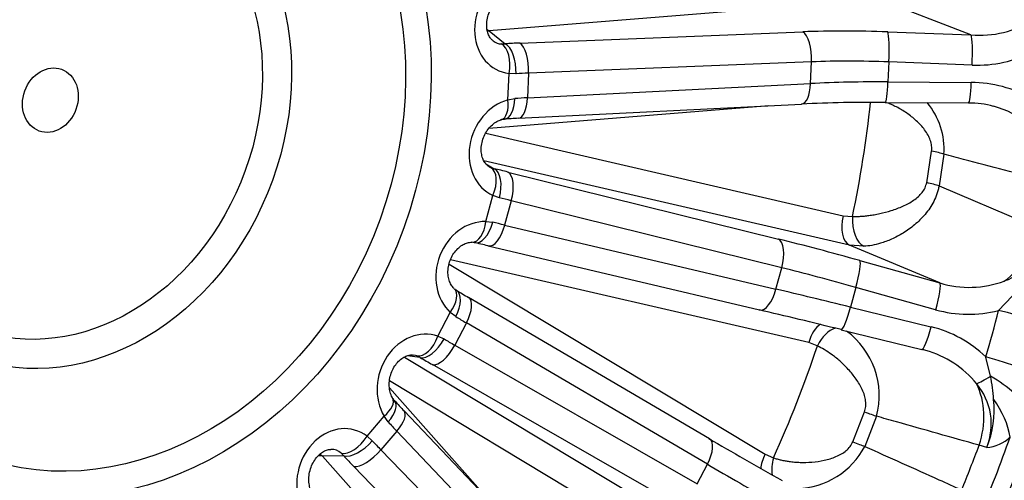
# Model space of a CAD drawing. Header units: millimetres. Extents: x 0 to 2285, y 0 to 1615.
# Tile 9 of 18: x 1592 to 1784, y 404 to 493. Entities that reach past the tile are written whole.
import ezdxf

# ---------------------------------------------------------------- set-up
doc = ezdxf.new("R2010")
doc.units = ezdxf.units.MM
doc.header["$LTSCALE"] = 7.692308
doc.layers.add('CAP500C', color=7, linetype='Continuous')
doc.layers.add('Default', color=7, linetype='Continuous')

# ---------------------------------------------------------------- blocks, each defined once
blk = doc.blocks.new('SE1')
at = {"layer": 'CAP500C', "color": 7, "linetype": 'Continuous'}
for p, q in [((1759.26, 497.45), (1683.26, 491.27)), ((1777.12, 490.47), (1759.26, 497.45)), ((1683.26, 491.27), (1686.39, 488.74)), ((1689.23, 488.89), (1744.36, 491.08)), ((1760.91, 491.07), (1777.12, 490.47)), ((1685.67, 488.71), (1686.39, 488.74)), ((1746.06, 485.22), (1690.93, 483.03)), ((1745.88, 480.99), (1746.06, 485.22)), ((1761.11, 485.2), (1760.94, 481.32)), ((1777.32, 484.6), (1761.11, 485.2)), ((1686.93, 477.81), (1687.16, 482.97)), ((1688.5, 482.91), (1687.16, 482.97)), ((1690.93, 483.03), (1690.72, 478.22)), ((1690.72, 478.22), (1745.88, 480.99)), ((1760.94, 481.32), (1777.17, 481.2)), ((1686.93, 477.81), (1688.29, 478.07)), ((1737.74, 476.67), (1683.23, 472.23)), ((1688.96, 474.22), (1744.12, 476.99)), ((1760.4, 477.32), (1776.63, 477.21)), ((1682.6, 471.32), (1752.24, 455.23)), ((1768.49, 461.67), (1769.45, 467.82)), ((1771.86, 467.22), (1770.89, 461.04)), ((1753.48, 449.49), (1682.22, 465.96)), ((1682.64, 465.32), (1684.23, 464.4)), ((1683.56, 464.62), (1684.23, 464.4)), ((1686.94, 463.75), (1739.62, 450.68)), ((1770.89, 461.04), (1790.18, 452.86)), ((1682.64, 454.1), (1684.01, 459.17)), ((1685.26, 458.72), (1684.01, 459.17)), ((1687.58, 458.15), (1686.29, 453.41)), ((1740.26, 445.08), (1687.58, 458.15)), ((1752.24, 455.23), (1754.02, 455.07)), ((1682.64, 454.1), (1683.97, 453.96)), ((1686.29, 453.41), (1739.13, 440.92)), ((1683.11, 449.36), (1735.94, 436.86)), ((1771.04, 442.14), (1753.48, 449.49)), ((1756.23, 449.27), (1753.48, 449.49)), ((1675.48, 445.81), (1737.02, 408.73)), ((1745.54, 430.5), (1675.73, 446.63)), ((1739.13, 440.92), (1740.26, 445.08)), ((1755.48, 446.49), (1771.04, 442.14)), ((1754.67, 441.26), (1753.63, 437.43)), ((1770.24, 436.91), (1754.67, 441.26)), ((1726.2, 411.75), (1679.26, 439.3)), ((1782.47, 436.76), (1785.16, 439.56)), ((1753.63, 437.43), (1769.33, 433.57)), ((1673.28, 431.74), (1675.71, 436.39)), ((1676.77, 435.57), (1675.71, 436.39)), ((1678.83, 434.35), (1676.56, 430)), ((1725.78, 406.8), (1678.83, 434.35)), ((1673.28, 431.74), (1674.49, 431.21)), ((1751.85, 433.02), (1767.55, 429.16)), ((1676.56, 430), (1723.78, 402.98)), ((1747.19, 429.86), (1745.54, 430.5)), ((1666.79, 427.69), (1730.03, 389.57)), ((1669.83, 427.6), (1667.3, 427.93)), ((1669.83, 427.6), (1669.2, 427.92)), ((1780.94, 423.98), (1780.01, 427.69)), ((1719.46, 399.18), (1672.24, 426.2)), ((1725.18, 386.08), (1663.88, 423.03)), ((1663.87, 421.67), (1683.09, 399.96)), ((1659.49, 412.27), (1662.81, 416.17)), ((1663.62, 415.03), (1662.81, 416.17)), ((1705.02, 376.91), (1666.7, 417.17)), ((1754.1, 411.17), (1756.38, 417.01)), ((1758.73, 416.14), (1756.43, 410.27)), ((1665.29, 413.24), (1662.19, 409.59)), ((1703.6, 372.98), (1665.29, 413.24)), ((1659.49, 412.27), (1660.5, 411.37)), ((1780.18, 410.06), (1778.7, 410.49)), ((1654.96, 408.42), (1654.46, 408.95)), ((1662.19, 409.59), (1700.88, 369.77)), ((1737.02, 408.73), (1738.65, 408.04)), ((1654.96, 408.42), (1650.82, 408.36)), ((1650.82, 408.36), (1701.83, 350.7)), ((1723.78, 402.98), (1725.78, 406.8)), ((1695.62, 366.52), (1656.92, 406.34))]:
    blk.add_line(p, q, dxfattribs=at)
for centre, radius, start, end in [((1778.78, 510.05), 19.65, 265.158, 302.3452), ((1778.32, 508.66), 24.08, 267.6226, 297.2175), ((1777.18, 457.84), 23.36, 59.7989, 90.0148), ((1758.12, 190.95), 286.38, 89.5431, 92.8018), ((1757.54, 468.13), 14.35, 356.3938, 39.58), ((1777.23, 463.02), 14.16, 72.3677, 92.4414), ((1776.28, 457.54), 19.74, 52.1252, 74.5576), ((1686.09, 472.37), 1.65, 85.2913, 111.4567), ((1697.63, 305.83), 168.61, 92.9474, 93.8801), ((1779.5, 454.04), 12.24, 289.6142, 351.6307), ((1679.91, 448.6), 1.45, 69.4333, 90.2917), ((1776.79, 460.78), 19.51, 252.8757, 290.4613), ((1677.54, 441.88), 1.34, 218.7218, 241.1612), ((1908.1, 828.82), 451.77, 239.2173, 239.5669), ((1776.62, 459.37), 23.35, 254.1259, 284.4978), ((1763.94, 411.11), 23.1, 45.8998, 76.4999), ((1743.64, 420.17), 15.61, 345.0342, 53.7104), ((1763.15, 410.27), 19.39, 74.6115, 76.9386), ((1763.15, 410.27), 19.39, 39.1145, 74.6115), ((1742.45, 416.64), 39.18, 4.0799, 10.7955), ((1768.85, 414.63), 12.22, 338.0463, 40.1234), ((1666.12, 420.41), 1.78, 203.5135, 223.459), ((1771.58, 516.69), 144.57, 222.409, 223.4984), ((1762.92, 417.34), 18.73, 337.1365, 6.3988), ((1779.64, 417.44), 7.39, 274.1995, 313.7743), ((1742.82, 417.4), 15.36, 271.8134, 332.3761)]:
    blk.add_arc(centre, radius, start, end, dxfattribs=at)
for centre, major_axis, ratio, start_param, end_param in [((1592.23, 479.78), (84.99, 235.11), 0.827748, 0, 3.141593), ((1628.35, 466.72), (69.5, 192.25), 0.827748, 3.165575, 6.259203), ((1635.26, 464.22), (-69.56, -192.41), 0.827748, 0.014006, 3.127587), ((1689.22, 492.74), (4.21, 9.17), 0.841678, 0.891334, 3.403965), ((1683.57, 496.13), (0.41, -4.98), 0.524913, -0.426434, -0.269973), ((1683.57, 496.13), (3.14, 3.89), 0.92744, 3.714471, 3.793898), ((1766.37, 478.29), (-54.9, 3.48), 0.227066, -1.456874, -1.14396), ((1744.05, 486.22), (0.2, -5), 0.402837, 1.354709, 2.890954), ((1760.61, 486.21), (-0.19, -5), 0.110178, 1.371708, 2.91116), ((1686.58, 493.7), (1.74, 4.82), 0.749562, 2.911801, 3.361539), ((1776.82, 485.61), (-0.19, -5), 0.110178, 1.371708, 2.91116), ((1684.52, 483.92), (-0.61, -4.96), 0.551261, 1.445074, 2.935841), ((1703.24, 480.75), (-34.94, 2.21), 0.227066, -1.14396, -1.053515), ((1686.09, 483.88), (0.33, -4.99), 0.481322, 1.343688, 2.879626), ((1688.92, 484.03), (0.2, -5), 0.402837, 1.354709, 2.890954), ((1766.06, 473.43), (-49.9, 3.26), 0.229938, -1.456367, -1.143453), ((1702.93, 475.89), (-29.94, 1.99), 0.231852, -1.143109, -1.052663), ((1743.87, 481.98), (-0.25, 4.99), 0.400868, 3.141593, 4.492046), ((1766.04, 472.92), (-50, 1.16), 0.166375, -1.464713, -1.151799), ((1760.44, 482.32), (0.03, 5), 0.104087, 3.141788, 4.510056), ((1776.67, 482.21), (0.03, 5), 0.104087, 3.141593, 4.510056), ((1688.15, 468.3), (-3.86, -9.25), 0.853138, 3.735231, 6.247862), ((1684.29, 478.76), (-1.35, 4.81), 0.482794, 3.153549, 4.379815), ((1685.88, 479.04), (-0.35, 4.99), 0.480599, 3.142264, 4.483331), ((1702.82, 473.44), (-30, 0.66), 0.16444, -1.151963, -1.061517), ((1688.71, 479.21), (-0.25, 4.99), 0.400868, 3.141593, 4.492046), ((1597.72, 477.8), (64.46, 178.31), 0.827748, 4.880746, 5.000595), ((1767.79, 467.4), (4.95, -0.71), 0.136521, 0.625258, 1.248656), ((1685.51, 469.26), (1.75, 4.71), 0.764145, 3.014413, 3.087308), ((1681.38, 460.13), (2.11, 4.53), 0.559554, 4.762632, 6.253399), ((1700.88, 456.9), (-33.6, 9.82), 0.084502, -1.118416, -1.02797), ((1682.84, 459.62), (1.16, 4.86), 0.514439, 4.648569, 6.184506), ((1685.54, 458.96), (1.2, 4.85), 0.435211, 4.652967, 6.189212), ((1766.85, 461.38), (4.93, -0.84), 0.119508, 0.628613, 1.252011), ((1699.48, 452.12), (-28.78, 8.51), 0.089305, -1.118028, -1.027582), ((1754.88, 454.27), (-1.13, -4.87), 0.558336, 4.645285, 6.181175), ((1756.66, 454.12), (0.27, -4.99), 0.529532, 4.491869, 6.017447), ((1681.63, 444.25), (-3.33, -9.43), 0.856787, 3.417341, 5.929973), ((1680, 455.05), (0.1, 5), 0.540342, 3.155916, 4.531706), ((1681.55, 454.86), (1.14, 4.87), 0.514236, 3.110448, 4.646386), ((1684.26, 454.22), (1.15, 4.87), 0.434658, 3.141593, 4.648179), ((1698.83, 449.71), (-29.13, 7.19), 0.021894, -1.120574, -1.030128), ((1778.87, 453.89), (-5.41, -12.91), 0.797778, 0.902948, 1.817671), ((1761.53, 439.92), (-52.8, 15.43), 0.084502, -1.43133, -1.118416), ((1738.22, 445.9), (1.2, 4.85), 0.435211, 4.652967, 6.189212), ((1697.62, 444.86), (-33.96, 8.49), 0.026713, -1.120597, -1.030151), ((1684.26, 454.22), (1.15, 4.87), 0.434658, 3.111934, 3.141593), ((1760.13, 435.14), (-47.98, 14.12), 0.087384, -1.431101, -1.118187), ((1754.08, 441.7), (1.35, 4.82), 0.137997, 4.658331, 6.197783), ((1769.65, 437.35), (1.35, 4.82), 0.137997, 4.658331, 6.197783), ((1673.07, 437.35), (-3.39, -3.67), 0.529715, 1.790713, 3.127623), ((1674.32, 436.41), (-2.56, -4.29), 0.509551, 1.677578, 3.142556), ((1676.73, 434.99), (-2.53, -4.31), 0.429904, 1.673885, 3.141593), ((1737.09, 441.73), (1.15, 4.87), 0.434658, 3.141593, 4.648179), ((1759.99, 434.64), (-48.54, 12.04), 0.023821, -1.433501, -1.120587), ((1753.04, 437.88), (1.2, 4.86), 0.136287, 3.141593, 4.654083), ((1690.9, 429.45), (-26.27, 14.5), 0.057023, 1.034772, 1.125218), ((1758.78, 429.79), (-53.37, 13.35), 0.026713, -1.433511, -1.120597), ((1737.09, 441.73), (1.15, 4.87), 0.434658, 3.111934, 3.141593), ((1579.68, 485.18), (203.38, -45.91), 0.904809, 6.21975, 6.269547), ((1784.01, 435.6), (-12.64, 3.05), 0.05941, 3.759462, 4.848613), ((1748.18, 429.55), (-1.13, -4.87), 0.558336, 3.657965, 4.645285), ((1768.74, 434.01), (1.2, 4.86), 0.136287, 3.141593, 4.654083), ((1670.11, 422.22), (-2.85, -9.62), 0.850939, 3.102599, 5.615231), ((1670.64, 432.7), (-1.64, -4.72), 0.561066, 0.072532, 1.563299), ((1749.83, 428.91), (-2.46, -4.35), 0.555733, 3.684937, 4.805654), ((1753.04, 437.88), (1.2, 4.86), 0.136287, 3.114631, 3.141593), ((1672.04, 432.05), (-2.54, -4.3), 0.509882, 0.139491, 1.675428), ((1674.46, 430.64), (-2.48, -4.34), 0.430805, 0.132928, 1.669173), ((1689.75, 427.24), (-26.9, 13.29), 0.124434, 1.030631, 1.121076), ((1597.72, 477.8), (-64.46, -178.31), 0.827748, 1.477354, 1.60105), ((1667.48, 423.18), (-1.67, -4.76), 0.761271, 3.126966, 3.279698), ((1781.55, 426.54), (-12.45, 3.74), 0.051805, 3.762523, 4.851673), ((1687.53, 422.8), (-31.33, 15.61), 0.119635, 1.031135, 1.121581), ((1781.77, 425.4), (-4.07, -2.9), 0.141253, 0.408363, 1.267501), ((1778.79, 420.3), (-11.09, 6.79), 0.327616, 3.805439, 4.719289), ((1768.18, 414.42), (-3.88, -13.45), 0.801657, 1.50919, 2.423913), ((1660.17, 417.12), (-4.3, -2.55), 0.463776, 1.935294, 3.13012), ((1661.13, 415.82), (-3.7, -3.36), 0.466992, 1.836087, 3.141641), ((1774.78, 415.58), (8.16, -10.12), 0.593159, 0.808994, 1.474806), ((1663.08, 413.72), (-3.62, -3.45), 0.387277, 1.826197, 3.141593), ((1754.98, 417.58), (4.68, -1.76), 0.00899, -1.262686, -0.639288), ((1654.38, 403.72), (-2.59, -9.77), 0.838233, 2.811663, 5.324294), ((1677.77, 409.42), (-22.43, 19.93), 0.19718, 1.073952, 1.164398), ((1656.85, 413.22), (3.01, 3.99), 0.543554, 3.388254, 4.879021), ((1658.02, 412.15), (3.68, 3.38), 0.467835, 3.43988, 4.975818), ((1676.19, 407.57), (-23.29, 18.92), 0.264592, 1.063751, 1.154197), ((1723.67, 407.44), (-2.53, -4.31), 0.429904, 1.673885, 3.141593), ((1748.34, 403.11), (-48.25, 26.43), 0.061846, 1.125128, 1.438042), ((1752.74, 411.86), (4.63, -1.88), 0.026456, -1.262229, -0.638831), ((1620.53, 469.55), (-69.34, -191.82), 0.827748, 1.516299, 1.562104), ((1625.14, 467.88), (69.44, 192.1), 0.827748, 4.640384, 4.721205), ((1647.76, 404.62), (0.07, -5), 0.922859, 2.401431, 2.536129), ((1651.74, 404.68), (-1.78, -4.83), 0.745385, 2.860279, 3.420702), ((1659.98, 410.08), (3.59, 3.48), 0.389571, 3.427492, 4.963736), ((1739.66, 407.77), (2.58, 4.28), 0.553709, 1.680025, 2.311294), ((1647.76, 404.62), (3.74, 3.31), 0.511347, 0.307044, 0.578314), ((1673.13, 403.83), (-27.1, 22.16), 0.259809, 1.064703, 1.155149), ((1745.94, 398.74), (-43.81, 24.11), 0.058952, 1.125186, 1.4381), ((1741.29, 407.08), (-1.27, -4.84), 0.559513, 4.661479, 5.362037)]:
    blk.add_ellipse(centre, major_axis=major_axis, ratio=ratio, start_param=start_param, end_param=end_param, dxfattribs=at)
for centre, major_axis in [((1639.72, 462.61), (84.99, 235.11)), ((1639.72, 462.61), (69.56, 192.41)), ((1608.27, 473.98), (25.5, 70.53)), ((1607.41, 474.29), (23.85, 65.97)), ((1600.27, 476.87), (-17.82, -49.28)), ((1599.2, 477.26), (15.97, 44.18)), ((1597.82, 477.76), (2.17, 6.02))]:
    blk.add_ellipse(centre, major_axis=major_axis, ratio=0.827748, dxfattribs=at)
for points, knots in [([(1677.52, 714.74), (1676.81, 715.01), (1673.79, 716.16), (1667.71, 718.08), (1659.84, 720.28), (1651.77, 722.12), (1643.65, 723.59), (1635.44, 724.71), (1627.17, 725.45), (1618.84, 725.84), (1610.48, 725.86), (1602.09, 725.51), (1593.68, 724.79), (1585.26, 723.71), (1576.86, 722.26), (1568.47, 720.44), (1560.12, 718.27), (1551.81, 715.74), (1543.56, 712.85), (1535.38, 709.61), (1527.28, 706.02), (1519.28, 702.09), (1511.39, 697.83), (1503.62, 693.24), (1495.98, 688.32), (1488.49, 683.09), (1481.15, 677.55), (1473.98, 671.71), (1466.98, 665.58), (1460.18, 659.17), (1453.57, 652.5), (1447.17, 645.56), (1440.99, 638.37), (1435.04, 630.94), (1429.33, 623.29), (1423.86, 615.42), (1418.64, 607.35), (1413.68, 599.09), (1408.99, 590.65), (1404.58, 582.04), (1400.45, 573.27), (1396.6, 564.37), (1393.05, 555.34), (1389.8, 546.2), (1386.85, 536.95), (1384.21, 527.62), (1381.88, 518.22), (1379.87, 508.76), (1378.17, 499.25), (1376.8, 489.71), (1375.75, 480.15), (1375.02, 470.59), (1374.63, 461.04), (1374.56, 451.52), (1374.82, 442.04), (1375.41, 432.61), (1376.32, 423.26), (1377.57, 413.98), (1379.14, 404.81), (1381.03, 395.74), (1383.25, 386.8), (1385.78, 378), (1388.63, 369.35), (1391.79, 360.88), (1395.25, 352.58), (1399.01, 344.47), (1403.07, 336.57), (1407.41, 328.89), (1412.04, 321.44), (1416.93, 314.24), (1422.09, 307.28), (1427.51, 300.6), (1433.17, 294.18), (1439.08, 288.05), (1445.2, 282.21), (1451.55, 276.67), (1458.11, 271.44), (1464.86, 266.52), (1471.8, 261.93), (1478.92, 257.67), (1486.21, 253.73), (1493.61, 250.17), (1500.8, 247.06), (1505.08, 245.49), (1507.32, 244.67)], [0, 0, 0, 0, 0.003046, 0.01513, 0.027213, 0.039297, 0.051385, 0.063481, 0.075587, 0.087704, 0.099836, 0.111983, 0.124148, 0.136332, 0.148535, 0.160759, 0.173003, 0.185268, 0.197553, 0.209858, 0.222181, 0.234522, 0.246881, 0.259254, 0.271643, 0.284044, 0.296457, 0.308881, 0.321314, 0.333756, 0.346204, 0.358659, 0.371119, 0.383584, 0.396052, 0.408524, 0.420999, 0.433475, 0.445954, 0.458435, 0.470917, 0.4834, 0.495884, 0.508369, 0.520856, 0.533342, 0.54583, 0.558318, 0.570806, 0.583295, 0.595783, 0.608271, 0.620758, 0.633243, 0.645727, 0.658208, 0.670685, 0.683159, 0.695627, 0.708088, 0.720543, 0.732988, 0.745423, 0.757847, 0.770258, 0.782654, 0.795034, 0.807397, 0.819742, 0.832067, 0.844372, 0.856655, 0.868917, 0.881157, 0.893376, 0.905574, 0.917752, 0.929911, 0.942052, 0.954178, 0.96629, 0.978391, 0.990484, 1, 1, 1, 1]), ([(1684.05, 489.33), (1683.87, 489.47), (1683.59, 489.72), (1683.16, 490.41), (1682.86, 491.34), (1682.75, 492.47), (1682.89, 493.73), (1683.29, 494.98), (1683.91, 496.14), (1684.7, 497.1), (1685.38, 497.66), (1685.72, 497.88), (1685.81, 497.93)], [0, 0, 0, 0, 0.110789, 0.221556, 0.324047, 0.431616, 0.537049, 0.643119, 0.751006, 0.861525, 0.971177, 1, 1, 1, 1]), ([(1769.45, 467.82), (1769.47, 467.99), (1769.5, 468.33), (1769.47, 468.87), (1769.37, 469.41), (1769.16, 470.12), (1768.76, 471), (1767.89, 472.32), (1766.51, 473.8), (1764.63, 475.28), (1762.97, 476.27), (1761.64, 476.89), (1760.93, 477.18), (1760.53, 477.32), (1760.46, 477.35)], [0, 0, 0, 0, 0.0297267, 0.060101, 0.091627, 0.1247561, 0.1872047, 0.2573147, 0.3954767, 0.53358, 0.6689633, 0.7322912, 0.7952543, 0.8097772, 0.8097772, 0.8097772, 0.8097772]), ([(1683.49, 464.66), (1683.4, 464.7), (1683.13, 464.84), (1682.67, 465.22), (1682.19, 465.93), (1681.84, 466.85), (1681.69, 467.97), (1681.78, 469.22), (1682.13, 470.47), (1682.71, 471.63), (1683.47, 472.61), (1684.34, 473.36), (1685.1, 473.78), (1685.49, 473.9), (1685.65, 473.95)], [0, 0, 0, 0, 0.042933, 0.153066, 0.247814, 0.334459, 0.424412, 0.510624, 0.595919, 0.681808, 0.76921, 0.859085, 0.952481, 1, 1, 1, 1]), ([(1791.61, 462.01), (1786.3, 463.41), (1780.99, 464.82), (1775.68, 466.22), (1774.41, 466.55), (1773.13, 466.89), (1771.86, 467.22)], [0, 0, 0, 0, 0.806676, 0.806676, 0.806676, 1, 1, 1, 1]), ([(1754.02, 455.07), (1754.27, 455.07), (1754.78, 455.07), (1755.57, 455.11), (1756.39, 455.17), (1757.29, 455.28), (1758.28, 455.42), (1759.74, 455.71), (1761.64, 456.2), (1763.88, 457.04), (1765.64, 457.99), (1766.86, 458.92), (1767.63, 459.73), (1768.22, 460.63), (1768.4, 461.34), (1768.49, 461.67)], [0, 0, 0, 0, 0.050821, 0.101786, 0.15299, 0.204533, 0.267755, 0.33135, 0.465859, 0.604796, 0.74223, 0.812458, 0.875013, 0.939819, 1, 1, 1, 1]), ([(1770.89, 461.04), (1770.84, 460.78), (1770.73, 460.25), (1770.42, 459.23), (1769.71, 457.56), (1768.56, 455.87), (1767.21, 454.42), (1766.15, 453.46), (1765.05, 452.6), (1763.57, 451.62), (1762.06, 450.82), (1760.58, 450.21), (1759.29, 449.78), (1757.82, 449.42), (1756.75, 449.31), (1756.23, 449.27)], [0, 0, 0, 0, 0.039438, 0.079352, 0.156473, 0.304488, 0.375196, 0.444318, 0.512172, 0.577927, 0.702833, 0.761795, 0.818037, 0.91079, 1, 1, 1, 1]), ([(1676.46, 441.02), (1676.38, 441.1), (1676.14, 441.34), (1675.74, 441.92), (1675.38, 442.87), (1675.21, 444.02), (1675.3, 445.29), (1675.64, 446.54), (1676.2, 447.69), (1676.94, 448.65), (1677.79, 449.39), (1678.66, 449.86), (1679.38, 450.04), (1679.74, 450.05), (1679.9, 450.05)], [0, 0, 0, 0, 0.042533, 0.1396, 0.22884, 0.321153, 0.408882, 0.494396, 0.579379, 0.665052, 0.752614, 0.843798, 0.941039, 1, 1, 1, 1]), ([(1756.38, 417.01), (1756.44, 417.17), (1756.55, 417.5), (1756.63, 418.03), (1756.65, 418.58), (1756.6, 419.31), (1756.39, 420.25), (1755.82, 421.7), (1754.78, 423.43), (1753.27, 425.3), (1751.88, 426.66), (1750.75, 427.61), (1749.74, 428.37), (1748.54, 429.17), (1747.64, 429.63), (1747.19, 429.86)], [0, 0, 0, 0, 0.029727, 0.060101, 0.091627, 0.124756, 0.187205, 0.257315, 0.395477, 0.53358, 0.668963, 0.732291, 0.795254, 0.898109, 1, 1, 1, 1]), ([(1664.47, 419.67), (1664.39, 419.81), (1664.19, 420.19), (1663.89, 421.07), (1663.76, 422.31), (1663.9, 423.6), (1664.28, 424.86), (1664.87, 425.98), (1665.63, 426.9), (1666.46, 427.57), (1667.3, 427.97), (1668.04, 428.13), (1668.4, 428.08), (1668.6, 428.05)], [0, 0, 0, 0, 0.044916, 0.150891, 0.250663, 0.34578, 0.437931, 0.528431, 0.618783, 0.710521, 0.806003, 0.908896, 1, 1, 1, 1]), ([(1778.7, 410.49), (1773.33, 412.01), (1767.96, 413.53), (1762.59, 415.05), (1761.3, 415.41), (1760.01, 415.78), (1758.73, 416.14)], [0, 0, 0, 0, 0.806676, 0.806676, 0.806676, 1, 1, 1, 1]), ([(1738.65, 408.04), (1738.89, 407.96), (1739.36, 407.81), (1740.11, 407.62), (1740.9, 407.46), (1741.78, 407.32), (1742.76, 407.21), (1744.23, 407.13), (1746.17, 407.17), (1748.55, 407.51), (1750.48, 408.09), (1751.89, 408.77), (1752.83, 409.42), (1753.61, 410.2), (1753.94, 410.85), (1754.1, 411.17)], [0, 0, 0, 0, 0.050821, 0.101786, 0.15299, 0.204533, 0.267755, 0.33135, 0.465859, 0.604796, 0.74223, 0.812458, 0.875013, 0.939819, 1, 1, 1, 1]), ([(1648.37, 402.19), (1648.32, 402.37), (1648.2, 402.87), (1648.11, 403.92), (1648.26, 405.23), (1648.66, 406.51), (1649.27, 407.64), (1650.03, 408.55), (1650.85, 409.21), (1651.65, 409.57), (1652.2, 409.7), (1652.42, 409.68), (1652.46, 409.67)], [0, 0, 0, 0, 0.054485, 0.176748, 0.29505, 0.40942, 0.520639, 0.630085, 0.740161, 0.85357, 0.975562, 1, 1, 1, 1]), ([(1756.43, 410.27), (1761.24, 408.11), (1766.06, 405.94), (1770.87, 403.78), (1772.34, 403.12), (1773.82, 402.45), (1775.3, 401.79)], [0, 0, 0, 0, 0.765303, 0.765303, 0.765303, 1, 1, 1, 1])]:
    blk.add_open_spline(points, degree=3, knots=knots, dxfattribs=at)

msp = doc.modelspace()

# ---------------------------------------------------------------- block references
at = {"layer": 'Default'}
msp.add_blockref('SE1', (0, 0), dxfattribs=at)

doc.saveas('drawing.dxf')
